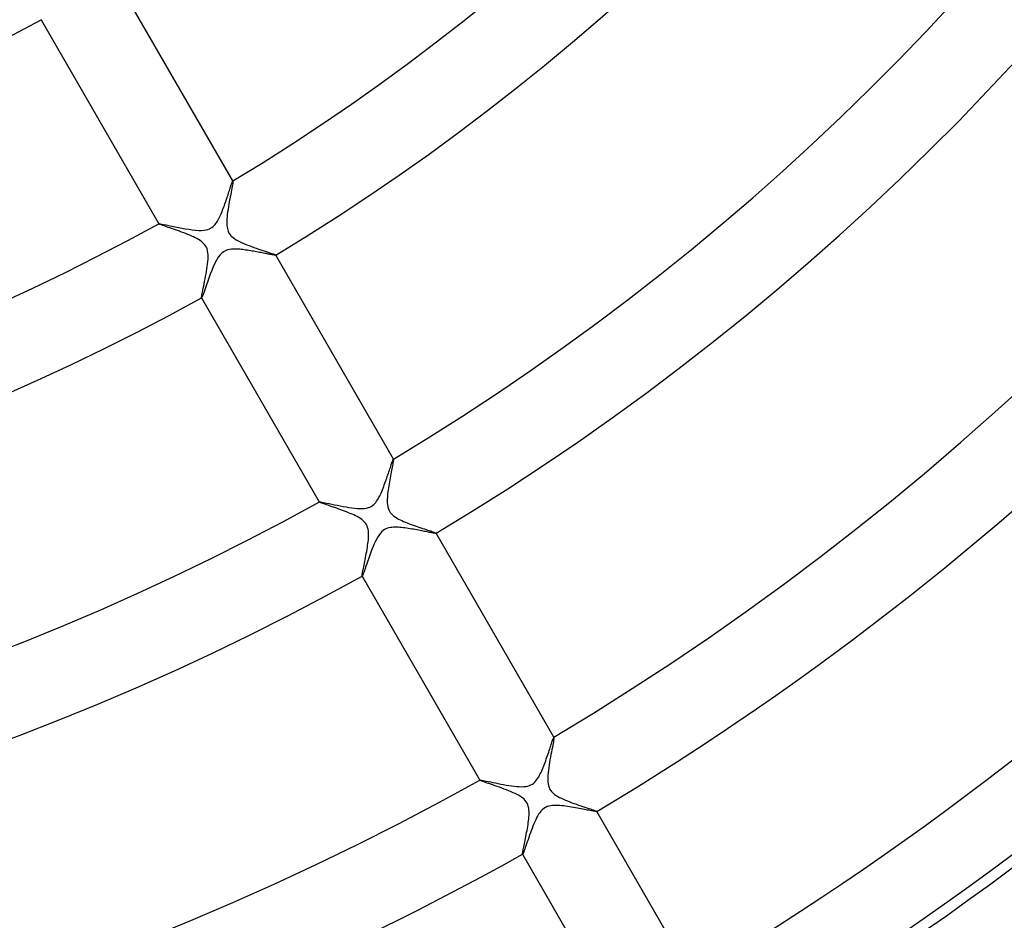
# Model space of a CAD drawing. Header units: millimetres. Extents: x -280 to 280, y -247 to 247.
# Tile 50 of 85: x 43 to 89, y -123 to -81. Entities that reach past the tile are written whole.
import ezdxf

# ---------------------------------------------------------------- set-up
doc = ezdxf.new("R2010")
doc.units = ezdxf.units.MM
doc.layers.add('HIDDEN', color=7, linetype='Continuous')
doc.layers.add('THICK', color=7, linetype='Continuous')

msp = doc.modelspace()

# ---------------------------------------------------------------- linework, layer by layer
at = {"layer": 'HIDDEN'}
for p, q in [((44.256, -80.653), (44.257, -80.656)), ((53.211, -88.315), (53.201, -88.376)), ((53.219, -88.264), (53.211, -88.315)), ((53.224, -88.225), (53.219, -88.264)), ((53.22, -88.185), (53.221, -88.185)), ((53.221, -88.185), (53.222, -88.185)), ((53.224, -88.186), (53.222, -88.184)), ((53.222, -88.185), (53.222, -88.185)), ((53.222, -88.185), (53.223, -88.185)), ((53.223, -88.185), (53.223, -88.185)), ((53.223, -88.185), (53.224, -88.186)), ((53.224, -88.186), (53.225, -88.199)), ((53.225, -88.199), (53.224, -88.225)), ((53.137, -88.714), (53.118, -88.816)), ((53.156, -88.618), (53.137, -88.714)), ((53.173, -88.529), (53.156, -88.618)), ((53.188, -88.448), (53.173, -88.529)), ((53.201, -88.376), (53.188, -88.448)), ((53.054, -89.153), (53.033, -89.273)), ((53.076, -89.036), (53.054, -89.153)), ((53.097, -88.924), (53.076, -89.036)), ((53.118, -88.816), (53.097, -88.924)), ((52.976, -89.631), (52.96, -89.747)), ((52.993, -89.513), (52.976, -89.631)), ((53.012, -89.393), (52.993, -89.513)), ((53.033, -89.273), (53.012, -89.393)), ((49.758, -90.184), (49.759, -90.186)), ((49.759, -90.184), (49.76, -90.183)), ((49.759, -90.185), (49.759, -90.184)), ((49.759, -90.184), (49.759, -90.184)), ((49.759, -90.186), (49.759, -90.185)), ((49.759, -90.185), (49.759, -90.185)), ((49.767, -90.192), (49.759, -90.186)), ((49.76, -90.183), (49.76, -90.183)), ((52.94, -89.97), (52.935, -90.075)), ((52.935, -90.075), (52.935, -90.174)), ((52.935, -90.174), (52.939, -90.265)), ((52.948, -89.861), (52.94, -89.97)), ((52.96, -89.747), (52.948, -89.861)), ((49.784, -90.201), (49.767, -90.192)), ((49.809, -90.213), (49.784, -90.201)), ((49.844, -90.227), (49.809, -90.213)), ((49.886, -90.243), (49.844, -90.227)), ((49.935, -90.261), (49.886, -90.243)), ((49.992, -90.281), (49.935, -90.261)), ((50.055, -90.304), (49.992, -90.281)), ((50.124, -90.328), (50.055, -90.304)), ((50.198, -90.354), (50.124, -90.328)), ((50.277, -90.381), (50.198, -90.354)), ((50.361, -90.41), (50.277, -90.381)), ((50.448, -90.44), (50.361, -90.41)), ((50.538, -90.472), (50.448, -90.44)), ((50.632, -90.505), (50.538, -90.472)), ((50.728, -90.539), (50.632, -90.505)), ((50.825, -90.575), (50.728, -90.539)), ((50.922, -90.611), (50.825, -90.575)), ((51.019, -90.648), (50.922, -90.611)), ((51.113, -90.685), (51.019, -90.648)), ((52.939, -90.265), (52.949, -90.344)), ((52.949, -90.344), (52.962, -90.413)), ((52.962, -90.413), (52.977, -90.473)), ((52.977, -90.473), (52.995, -90.524)), ((52.995, -90.524), (53.015, -90.572)), ((53.015, -90.572), (53.039, -90.618)), ((53.039, -90.618), (53.066, -90.661)), ((51.206, -90.723), (51.113, -90.685)), ((51.295, -90.762), (51.206, -90.723)), ((51.381, -90.801), (51.295, -90.762)), ((51.463, -90.841), (51.381, -90.801)), ((51.542, -90.881), (51.463, -90.841)), ((51.62, -90.926), (51.542, -90.881)), ((51.696, -90.975), (51.62, -90.926)), ((51.77, -91.03), (51.696, -90.975)), ((51.836, -91.089), (51.77, -91.03)), ((51.893, -91.15), (51.836, -91.089)), ((53.066, -90.661), (53.097, -90.702)), ((53.097, -90.702), (53.132, -90.742)), ((53.132, -90.742), (53.174, -90.785)), ((53.174, -90.785), (53.227, -90.831)), ((53.227, -90.831), (53.293, -90.88)), ((53.293, -90.88), (53.373, -90.932)), ((53.373, -90.932), (53.462, -90.982)), ((53.462, -90.982), (53.557, -91.03)), ((53.557, -91.03), (53.657, -91.077)), ((53.657, -91.077), (53.762, -91.122)), ((51.941, -91.215), (51.893, -91.15)), ((51.98, -91.284), (51.941, -91.215)), ((52.011, -91.36), (51.98, -91.284)), ((52.036, -91.444), (52.011, -91.36)), ((52.052, -91.538), (52.036, -91.444)), ((52.061, -91.638), (52.052, -91.538)), ((53.762, -91.122), (53.869, -91.166)), ((53.869, -91.166), (53.979, -91.208)), ((53.979, -91.208), (54.089, -91.249)), ((54.089, -91.249), (54.2, -91.289)), ((54.2, -91.289), (54.311, -91.328)), ((54.311, -91.328), (54.419, -91.365)), ((54.419, -91.365), (54.525, -91.401)), ((54.525, -91.401), (54.628, -91.435)), ((54.628, -91.435), (54.726, -91.467)), ((54.726, -91.467), (54.818, -91.498)), ((54.818, -91.498), (54.903, -91.526)), ((54.903, -91.526), (54.98, -91.552)), ((54.98, -91.552), (55.048, -91.575)), ((52.04, -92.062), (52.052, -91.953)), ((52.052, -91.953), (52.059, -91.846)), ((52.059, -91.846), (52.063, -91.741)), ((52.063, -91.741), (52.061, -91.638)), ((55.048, -91.575), (55.106, -91.596)), ((55.106, -91.596), (55.153, -91.613)), ((55.153, -91.613), (55.188, -91.627)), ((55.188, -91.627), (55.211, -91.639)), ((55.211, -91.639), (55.221, -91.646)), ((55.223, -91.649), (55.221, -91.646)), ((55.221, -91.646), (55.222, -91.647)), ((55.222, -91.649), (55.221, -91.649)), ((55.221, -91.649), (55.221, -91.65)), ((55.222, -91.647), (55.222, -91.648)), ((55.222, -91.648), (55.222, -91.648)), ((55.222, -91.648), (55.222, -91.649)), ((51.969, -92.528), (51.99, -92.409)), ((51.99, -92.409), (52.009, -92.291)), ((52.009, -92.291), (52.026, -92.175)), ((52.026, -92.175), (52.04, -92.062)), ((51.878, -92.992), (51.9, -92.881)), ((51.9, -92.881), (51.924, -92.764)), ((51.924, -92.764), (51.946, -92.646)), ((51.946, -92.646), (51.969, -92.528)), ((51.785, -93.449), (51.799, -93.374)), ((51.799, -93.374), (51.816, -93.29)), ((51.816, -93.29), (51.835, -93.198)), ((51.835, -93.198), (51.856, -93.099)), ((51.856, -93.099), (51.878, -92.992)), ((51.756, -93.633), (51.758, -93.606)), ((51.757, -93.646), (51.756, -93.633)), ((51.758, -93.647), (51.757, -93.646)), ((51.757, -93.646), (51.759, -93.649)), ((51.758, -93.606), (51.764, -93.566)), ((51.759, -93.648), (51.758, -93.647)), ((51.758, -93.647), (51.758, -93.647)), ((51.76, -93.648), (51.759, -93.648)), ((51.759, -93.648), (51.759, -93.648)), ((51.761, -93.647), (51.76, -93.648)), ((51.764, -93.566), (51.773, -93.513)), ((51.773, -93.513), (51.785, -93.449)), ((60.721, -101.178), (60.722, -101.177)), ((60.722, -101.177), (60.723, -101.177)), ((60.723, -101.177), (60.723, -101.177)), ((60.723, -101.177), (60.724, -101.177)), ((60.726, -101.206), (60.723, -101.233)), ((60.725, -101.178), (60.724, -101.176)), ((60.724, -101.177), (60.724, -101.178)), ((60.724, -101.178), (60.725, -101.178)), ((60.725, -101.178), (60.727, -101.188)), ((60.727, -101.188), (60.726, -101.206)), ((60.654, -101.625), (60.639, -101.703)), ((60.668, -101.551), (60.654, -101.625)), ((60.681, -101.482), (60.668, -101.551)), ((60.693, -101.419), (60.681, -101.482)), ((60.703, -101.362), (60.693, -101.419)), ((60.711, -101.312), (60.703, -101.362)), ((60.718, -101.269), (60.711, -101.312)), ((60.723, -101.233), (60.718, -101.269)), ((60.554, -102.147), (60.537, -102.242)), ((60.572, -102.053), (60.554, -102.147)), ((60.589, -101.961), (60.572, -102.053)), ((60.606, -101.872), (60.589, -101.961)), ((60.623, -101.785), (60.606, -101.872)), ((60.639, -101.703), (60.623, -101.785)), ((60.49, -102.524), (60.477, -102.617)), ((60.505, -102.431), (60.49, -102.524)), ((60.521, -102.336), (60.505, -102.431)), ((60.537, -102.242), (60.521, -102.336)), ((60.435, -103.05), (60.434, -103.136)), ((60.44, -102.966), (60.435, -103.05)), ((60.446, -102.883), (60.44, -102.966)), ((60.454, -102.797), (60.446, -102.883)), ((60.465, -102.708), (60.454, -102.797)), ((60.477, -102.617), (60.465, -102.708)), ((57.259, -103.176), (57.261, -103.178)), ((57.26, -103.177), (57.261, -103.176)), ((57.26, -103.178), (57.26, -103.177)), ((57.26, -103.177), (57.26, -103.177)), ((57.261, -103.178), (57.26, -103.178)), ((57.261, -103.176), (57.262, -103.175)), ((57.261, -103.176), (57.261, -103.176)), ((57.268, -103.184), (57.261, -103.178)), ((57.283, -103.193), (57.268, -103.184)), ((57.307, -103.204), (57.283, -103.193)), ((57.338, -103.216), (57.307, -103.204)), ((57.377, -103.231), (57.338, -103.216)), ((57.423, -103.248), (57.377, -103.231)), ((57.476, -103.267), (57.423, -103.248)), ((57.534, -103.288), (57.476, -103.267)), ((57.599, -103.311), (57.534, -103.288)), ((57.668, -103.335), (57.599, -103.311)), ((57.742, -103.36), (57.668, -103.335)), ((57.82, -103.387), (57.742, -103.36)), ((57.902, -103.416), (57.82, -103.387)), ((57.987, -103.445), (57.902, -103.416)), ((58.075, -103.476), (57.987, -103.445)), ((58.166, -103.508), (58.075, -103.476)), ((58.258, -103.541), (58.166, -103.508)), ((60.434, -103.136), (60.437, -103.222)), ((60.437, -103.222), (60.445, -103.307)), ((60.445, -103.307), (60.459, -103.391)), ((60.459, -103.391), (60.479, -103.469)), ((60.479, -103.469), (60.505, -103.54)), ((58.35, -103.575), (58.258, -103.541)), ((58.441, -103.609), (58.35, -103.575)), ((58.531, -103.644), (58.441, -103.609)), ((58.62, -103.679), (58.531, -103.644)), ((58.707, -103.715), (58.62, -103.679)), ((58.791, -103.751), (58.707, -103.715)), ((58.872, -103.787), (58.791, -103.751)), ((58.95, -103.824), (58.872, -103.787)), ((59.026, -103.864), (58.95, -103.824)), ((59.103, -103.907), (59.026, -103.864)), ((59.178, -103.954), (59.103, -103.907)), ((59.25, -104.005), (59.178, -103.954)), ((60.505, -103.54), (60.538, -103.605)), ((60.538, -103.605), (60.576, -103.666)), ((60.576, -103.666), (60.623, -103.724)), ((60.623, -103.724), (60.679, -103.78)), ((60.679, -103.78), (60.745, -103.835)), ((60.745, -103.835), (60.816, -103.886)), ((60.816, -103.886), (60.891, -103.933)), ((60.891, -103.933), (60.967, -103.976)), ((60.967, -103.976), (61.044, -104.015)), ((59.316, -104.06), (59.25, -104.005)), ((59.372, -104.116), (59.316, -104.06)), ((59.419, -104.174), (59.372, -104.116)), ((59.458, -104.234), (59.419, -104.174)), ((59.491, -104.299), (59.458, -104.234)), ((59.518, -104.369), (59.491, -104.299)), ((59.538, -104.446), (59.518, -104.369)), ((59.552, -104.529), (59.538, -104.446)), ((61.044, -104.015), (61.121, -104.051)), ((61.121, -104.051), (61.202, -104.088)), ((61.202, -104.088), (61.286, -104.123)), ((61.286, -104.123), (61.373, -104.158)), ((61.373, -104.158), (61.462, -104.193)), ((61.462, -104.193), (61.553, -104.227)), ((61.553, -104.227), (61.644, -104.26)), ((61.644, -104.26), (61.736, -104.292)), ((61.736, -104.292), (61.827, -104.324)), ((61.827, -104.324), (61.917, -104.355)), ((61.917, -104.355), (62.005, -104.385)), ((62.005, -104.385), (62.089, -104.413)), ((62.089, -104.413), (62.171, -104.44)), ((62.171, -104.44), (62.248, -104.466)), ((59.551, -104.949), (59.558, -104.866)), ((59.56, -104.613), (59.552, -104.529)), ((59.558, -104.866), (59.562, -104.783)), ((59.563, -104.698), (59.56, -104.613)), ((59.562, -104.783), (59.563, -104.698)), ((62.248, -104.466), (62.321, -104.49)), ((62.321, -104.49), (62.389, -104.513)), ((62.389, -104.513), (62.453, -104.534)), ((62.453, -104.534), (62.511, -104.554)), ((62.511, -104.554), (62.563, -104.572)), ((62.563, -104.572), (62.608, -104.588)), ((62.608, -104.588), (62.646, -104.602)), ((62.646, -104.602), (62.677, -104.615)), ((62.677, -104.615), (62.701, -104.625)), ((62.701, -104.625), (62.716, -104.633)), ((62.716, -104.633), (62.723, -104.639)), ((62.723, -104.641), (62.722, -104.642)), ((62.722, -104.642), (62.722, -104.642)), ((62.724, -104.641), (62.723, -104.639)), ((62.723, -104.639), (62.723, -104.639)), ((62.723, -104.639), (62.723, -104.64)), ((62.723, -104.64), (62.723, -104.641)), ((62.723, -104.641), (62.723, -104.641)), ((59.49, -105.4), (59.505, -105.307)), ((59.505, -105.307), (59.519, -105.215)), ((59.519, -105.215), (59.532, -105.124)), ((59.532, -105.124), (59.543, -105.035)), ((59.543, -105.035), (59.551, -104.949)), ((59.402, -105.868), (59.42, -105.776)), ((59.42, -105.776), (59.438, -105.683)), ((59.438, -105.683), (59.456, -105.589)), ((59.456, -105.589), (59.473, -105.495)), ((59.473, -105.495), (59.49, -105.4)), ((59.305, -106.341), (59.319, -106.273)), ((59.319, -106.273), (59.334, -106.201)), ((59.334, -106.201), (59.35, -106.123)), ((59.35, -106.123), (59.367, -106.042)), ((59.367, -106.042), (59.384, -105.956)), ((59.384, -105.956), (59.402, -105.868)), ((59.257, -106.629), (59.258, -106.611)), ((59.258, -106.639), (59.257, -106.629)), ((59.258, -106.611), (59.261, -106.585)), ((59.259, -106.639), (59.258, -106.639)), ((59.258, -106.639), (59.26, -106.641)), ((59.259, -106.64), (59.259, -106.639)), ((59.26, -106.64), (59.259, -106.64)), ((59.261, -106.64), (59.26, -106.64)), ((59.261, -106.585), (59.266, -106.55)), ((59.262, -106.64), (59.261, -106.64)), ((59.261, -106.64), (59.261, -106.64)), ((59.266, -106.55), (59.273, -106.508)), ((59.273, -106.508), (59.282, -106.459)), ((59.282, -106.459), (59.293, -106.403)), ((59.293, -106.403), (59.305, -106.341)), ((68.168, -114.544), (68.15, -114.641)), ((68.185, -114.455), (68.168, -114.544)), ((68.2, -114.377), (68.185, -114.455)), ((68.211, -114.31), (68.2, -114.377)), ((68.22, -114.254), (68.211, -114.31)), ((68.226, -114.212), (68.22, -114.254)), ((68.222, -114.17), (68.223, -114.169)), ((68.223, -114.169), (68.224, -114.169)), ((68.224, -114.169), (68.224, -114.169)), ((68.224, -114.169), (68.225, -114.169)), ((68.226, -114.171), (68.225, -114.168)), ((68.225, -114.169), (68.225, -114.17)), ((68.225, -114.17), (68.226, -114.171)), ((68.226, -114.171), (68.228, -114.184)), ((68.228, -114.184), (68.226, -114.212)), ((68.085, -114.974), (68.063, -115.094)), ((68.108, -114.857), (68.085, -114.974)), ((68.129, -114.746), (68.108, -114.857)), ((68.15, -114.641), (68.129, -114.746)), ((67.998, -115.466), (67.98, -115.591)), ((68.019, -115.341), (67.998, -115.466)), ((68.04, -115.217), (68.019, -115.341)), ((68.063, -115.094), (68.04, -115.217)), ((67.94, -115.952), (67.935, -116.065)), ((67.95, -115.835), (67.94, -115.952)), ((67.963, -115.714), (67.95, -115.835)), ((67.98, -115.591), (67.963, -115.714)), ((64.76, -116.168), (64.762, -116.171)), ((64.761, -116.169), (64.762, -116.168)), ((64.761, -116.17), (64.761, -116.169)), ((64.761, -116.169), (64.761, -116.169)), ((64.762, -116.171), (64.761, -116.17)), ((64.762, -116.168), (64.763, -116.167)), ((64.762, -116.168), (64.762, -116.168)), ((64.77, -116.178), (64.762, -116.171)), ((64.79, -116.188), (64.77, -116.178)), ((64.821, -116.201), (64.79, -116.188)), ((64.861, -116.217), (64.821, -116.201)), ((64.91, -116.235), (64.861, -116.217)), ((64.968, -116.256), (64.91, -116.235)), ((65.033, -116.279), (64.968, -116.256)), ((65.106, -116.305), (65.033, -116.279)), ((65.187, -116.333), (65.106, -116.305)), ((65.274, -116.363), (65.187, -116.333)), ((65.367, -116.395), (65.274, -116.363)), ((65.467, -116.43), (65.367, -116.395)), ((67.935, -116.065), (67.936, -116.173)), ((67.936, -116.173), (67.942, -116.267)), ((67.942, -116.267), (67.953, -116.348)), ((67.953, -116.348), (67.967, -116.416)), ((67.967, -116.416), (67.983, -116.472)), ((65.573, -116.466), (65.467, -116.43)), ((65.683, -116.505), (65.573, -116.466)), ((65.793, -116.545), (65.683, -116.505)), ((65.904, -116.586), (65.793, -116.545)), ((66.013, -116.628), (65.904, -116.586)), ((66.12, -116.67), (66.013, -116.628)), ((66.224, -116.713), (66.12, -116.67)), ((66.324, -116.756), (66.224, -116.713)), ((66.419, -116.8), (66.324, -116.756)), ((66.51, -116.846), (66.419, -116.8)), ((66.598, -116.894), (66.51, -116.846)), ((67.983, -116.472), (68.002, -116.522)), ((68.002, -116.522), (68.024, -116.57)), ((68.024, -116.57), (68.05, -116.616)), ((68.05, -116.616), (68.079, -116.66)), ((68.079, -116.66), (68.112, -116.702)), ((68.112, -116.702), (68.151, -116.744)), ((68.151, -116.744), (68.199, -116.788)), ((68.199, -116.788), (68.256, -116.834)), ((68.256, -116.834), (68.325, -116.882)), ((66.681, -116.946), (66.598, -116.894)), ((66.759, -117.002), (66.681, -116.946)), ((66.828, -117.062), (66.759, -117.002)), ((66.885, -117.122), (66.828, -117.062)), ((66.933, -117.183), (66.885, -117.122)), ((66.971, -117.248), (66.933, -117.183)), ((67.003, -117.317), (66.971, -117.248)), ((67.027, -117.392), (67.003, -117.317)), ((68.325, -116.882), (68.402, -116.93)), ((68.402, -116.93), (68.486, -116.976)), ((68.486, -116.976), (68.575, -117.02)), ((68.575, -117.02), (68.668, -117.063)), ((68.668, -117.063), (68.764, -117.104)), ((68.764, -117.104), (68.863, -117.145)), ((68.863, -117.145), (68.964, -117.184)), ((68.964, -117.184), (69.067, -117.223)), ((69.067, -117.223), (69.171, -117.261)), ((69.171, -117.261), (69.275, -117.297)), ((69.275, -117.297), (69.377, -117.333)), ((69.377, -117.333), (69.479, -117.367)), ((67.045, -117.474), (67.027, -117.392)), ((67.057, -117.558), (67.045, -117.474)), ((67.062, -117.643), (67.057, -117.558)), ((67.061, -117.811), (67.063, -117.728)), ((67.063, -117.728), (67.062, -117.643)), ((69.479, -117.367), (69.577, -117.4)), ((69.577, -117.4), (69.673, -117.432)), ((69.673, -117.432), (69.764, -117.462)), ((69.764, -117.462), (69.849, -117.491)), ((69.849, -117.491), (69.927, -117.517)), ((69.927, -117.517), (69.998, -117.541)), ((69.998, -117.541), (70.061, -117.563)), ((70.061, -117.563), (70.115, -117.582)), ((70.115, -117.582), (70.159, -117.599)), ((70.159, -117.599), (70.192, -117.613)), ((70.192, -117.613), (70.214, -117.623)), ((70.214, -117.623), (70.224, -117.631)), ((70.224, -117.633), (70.223, -117.634)), ((70.223, -117.634), (70.223, -117.634)), ((70.225, -117.633), (70.224, -117.631)), ((70.224, -117.631), (70.224, -117.631)), ((70.224, -117.631), (70.224, -117.632)), ((70.224, -117.632), (70.224, -117.633)), ((70.224, -117.633), (70.224, -117.633)), ((66.999, -118.341), (67.013, -118.248)), ((67.013, -118.248), (67.027, -118.156)), ((67.027, -118.156), (67.038, -118.067)), ((67.038, -118.067), (67.048, -117.979)), ((67.048, -117.979), (67.055, -117.894)), ((67.055, -117.894), (67.061, -117.811)), ((66.913, -118.807), (66.931, -118.715)), ((66.931, -118.715), (66.949, -118.622)), ((66.949, -118.622), (66.966, -118.528)), ((66.966, -118.528), (66.983, -118.434)), ((66.983, -118.434), (66.999, -118.341)), ((66.829, -119.218), (66.845, -119.143)), ((66.845, -119.143), (66.861, -119.065)), ((66.861, -119.065), (66.878, -118.982)), ((66.878, -118.982), (66.895, -118.896)), ((66.895, -118.896), (66.913, -118.807)), ((66.758, -119.605), (66.761, -119.581)), ((66.758, -119.622), (66.758, -119.605)), ((66.759, -119.631), (66.758, -119.622)), ((66.759, -119.631), (66.761, -119.633)), ((66.76, -119.631), (66.759, -119.631)), ((66.76, -119.632), (66.76, -119.631)), ((66.761, -119.632), (66.76, -119.632)), ((66.761, -119.581), (66.766, -119.548)), ((66.762, -119.632), (66.761, -119.632)), ((66.761, -119.632), (66.761, -119.632)), ((66.763, -119.632), (66.762, -119.632)), ((66.766, -119.548), (66.772, -119.509)), ((66.772, -119.509), (66.781, -119.463)), ((66.781, -119.463), (66.791, -119.41)), ((66.791, -119.41), (66.802, -119.351)), ((66.802, -119.351), (66.815, -119.287)), ((66.815, -119.287), (66.829, -119.218))]:
    msp.add_line(p, q, dxfattribs=at)
msp.add_arc((0, 0), 149.5, 300.76636, 359.23367, dxfattribs=at)
at = {"layer": 'THICK'}
for p, q in [((53.222, -88.184), (47.721, -78.656)), ((44.257, -80.656), (49.758, -90.184)), ((53.144, -88.374), (53.158, -88.334)), ((53.158, -88.334), (53.171, -88.297)), ((53.171, -88.297), (53.183, -88.265)), ((53.183, -88.265), (53.193, -88.239)), ((53.193, -88.239), (53.202, -88.217)), ((53.202, -88.217), (53.209, -88.201)), ((53.209, -88.201), (53.216, -88.19)), ((53.216, -88.19), (53.22, -88.185)), ((52.994, -88.827), (53.016, -88.761)), ((53.016, -88.761), (53.037, -88.697)), ((53.037, -88.697), (53.058, -88.635)), ((53.058, -88.635), (53.077, -88.576)), ((53.077, -88.576), (53.095, -88.521)), ((53.095, -88.521), (53.113, -88.468)), ((53.113, -88.468), (53.129, -88.419)), ((53.129, -88.419), (53.144, -88.374)), ((52.824, -89.325), (52.85, -89.252)), ((52.85, -89.252), (52.875, -89.179)), ((52.875, -89.179), (52.9, -89.107)), ((52.9, -89.107), (52.925, -89.035)), ((52.925, -89.035), (52.949, -88.965)), ((52.949, -88.965), (52.972, -88.895)), ((52.972, -88.895), (52.994, -88.827)), ((52.656, -89.751), (52.685, -89.683)), ((52.685, -89.683), (52.714, -89.613)), ((52.714, -89.613), (52.742, -89.542)), ((52.742, -89.542), (52.77, -89.47)), ((52.77, -89.47), (52.797, -89.398)), ((52.797, -89.398), (52.824, -89.325)), ((49.76, -90.183), (49.782, -90.181)), ((49.782, -90.181), (49.83, -90.187)), ((49.83, -90.187), (49.901, -90.2)), ((52.385, -90.223), (52.426, -90.171)), ((52.426, -90.171), (52.464, -90.116)), ((52.464, -90.116), (52.499, -90.06)), ((52.499, -90.06), (52.532, -90.004)), ((52.532, -90.004), (52.564, -89.944)), ((52.564, -89.944), (52.595, -89.882)), ((52.595, -89.882), (52.626, -89.818)), ((52.626, -89.818), (52.656, -89.751)), ((49.901, -90.2), (49.993, -90.218)), ((49.993, -90.218), (50.104, -90.24)), ((50.104, -90.24), (50.23, -90.266)), ((50.23, -90.266), (50.369, -90.295)), ((50.369, -90.295), (50.518, -90.326)), ((50.518, -90.326), (50.674, -90.358)), ((50.674, -90.358), (50.835, -90.389)), ((50.835, -90.389), (50.997, -90.418)), ((50.997, -90.418), (51.16, -90.444)), ((51.16, -90.444), (51.32, -90.467)), ((51.32, -90.467), (51.475, -90.484)), ((51.475, -90.484), (51.623, -90.494)), ((51.623, -90.494), (51.761, -90.495)), ((51.761, -90.495), (51.879, -90.487)), ((51.879, -90.487), (51.976, -90.471)), ((51.976, -90.471), (52.056, -90.45)), ((52.056, -90.45), (52.121, -90.425)), ((52.121, -90.425), (52.182, -90.395)), ((52.182, -90.395), (52.239, -90.359)), ((52.239, -90.359), (52.292, -90.318)), ((52.292, -90.318), (52.34, -90.272)), ((52.34, -90.272), (52.385, -90.223)), ((52.703, -91.552), (52.624, -91.632)), ((52.782, -91.492), (52.703, -91.552)), ((52.87, -91.444), (52.782, -91.492)), ((52.965, -91.409), (52.87, -91.444)), ((53.063, -91.386), (52.965, -91.409)), ((53.16, -91.373), (53.063, -91.386)), ((53.254, -91.368), (53.16, -91.373)), ((53.339, -91.368), (53.254, -91.368)), ((53.413, -91.37), (53.339, -91.368)), ((53.478, -91.374), (53.413, -91.37)), ((53.545, -91.379), (53.478, -91.374)), ((53.613, -91.386), (53.545, -91.379)), ((53.683, -91.394), (53.613, -91.386)), ((53.754, -91.403), (53.683, -91.394)), ((53.826, -91.412), (53.754, -91.403)), ((53.899, -91.423), (53.826, -91.412)), ((53.972, -91.435), (53.899, -91.423)), ((54.046, -91.447), (53.972, -91.435)), ((54.119, -91.459), (54.046, -91.447)), ((54.191, -91.471), (54.119, -91.459)), ((54.262, -91.484), (54.191, -91.471)), ((54.331, -91.496), (54.262, -91.484)), ((54.399, -91.509), (54.331, -91.496)), ((54.465, -91.521), (54.399, -91.509)), ((54.53, -91.534), (54.465, -91.521)), ((54.593, -91.546), (54.53, -91.534)), ((54.654, -91.557), (54.593, -91.546)), ((54.713, -91.568), (54.654, -91.557)), ((54.769, -91.579), (54.713, -91.568)), ((52.379, -92.03), (52.306, -92.192)), ((52.456, -91.878), (52.379, -92.03)), ((52.54, -91.742), (52.456, -91.878)), ((52.624, -91.632), (52.54, -91.742)), ((54.823, -91.589), (54.769, -91.579)), ((54.875, -91.599), (54.823, -91.589)), ((54.923, -91.608), (54.875, -91.599)), ((54.969, -91.617), (54.923, -91.608)), ((55.011, -91.624), (54.969, -91.617)), ((55.051, -91.631), (55.011, -91.624)), ((55.086, -91.637), (55.051, -91.631)), ((55.118, -91.642), (55.086, -91.637)), ((55.146, -91.646), (55.118, -91.642)), ((55.17, -91.649), (55.146, -91.646)), ((55.189, -91.651), (55.17, -91.649)), ((55.204, -91.652), (55.189, -91.651)), ((55.215, -91.651), (55.204, -91.652)), ((55.221, -91.65), (55.215, -91.651)), ((60.724, -101.176), (55.223, -91.649)), ((52.235, -92.365), (52.166, -92.545)), ((52.306, -92.192), (52.235, -92.365)), ((52.035, -92.906), (51.976, -93.077)), ((52.099, -92.727), (52.035, -92.906)), ((52.166, -92.545), (52.099, -92.727)), ((51.874, -93.368), (51.833, -93.482)), ((51.922, -93.232), (51.874, -93.368)), ((51.976, -93.077), (51.922, -93.232)), ((51.759, -93.649), (57.259, -103.176)), ((51.776, -93.624), (51.761, -93.647)), ((51.8, -93.568), (51.776, -93.624)), ((51.833, -93.482), (51.8, -93.568)), ((60.691, -101.24), (60.701, -101.215)), ((60.701, -101.215), (60.71, -101.196)), ((60.71, -101.196), (60.716, -101.183)), ((60.716, -101.183), (60.721, -101.178)), ((60.535, -101.696), (60.558, -101.629)), ((60.558, -101.629), (60.579, -101.565)), ((60.579, -101.565), (60.599, -101.505)), ((60.599, -101.505), (60.618, -101.449)), ((60.618, -101.449), (60.635, -101.397)), ((60.635, -101.397), (60.651, -101.349)), ((60.651, -101.349), (60.666, -101.307)), ((60.666, -101.307), (60.679, -101.271)), ((60.679, -101.271), (60.691, -101.24)), ((60.355, -102.228), (60.383, -102.149)), ((60.383, -102.149), (60.41, -102.07)), ((60.41, -102.07), (60.437, -101.992)), ((60.437, -101.992), (60.463, -101.915)), ((60.463, -101.915), (60.488, -101.84)), ((60.488, -101.84), (60.512, -101.767)), ((60.512, -101.767), (60.535, -101.696)), ((60.209, -102.617), (60.239, -102.541)), ((60.239, -102.541), (60.269, -102.464)), ((60.269, -102.464), (60.298, -102.386)), ((60.298, -102.386), (60.327, -102.307)), ((60.327, -102.307), (60.355, -102.228)), ((59.977, -103.087), (60.013, -103.027)), ((60.013, -103.027), (60.048, -102.965)), ((60.048, -102.965), (60.082, -102.9)), ((60.082, -102.9), (60.115, -102.832)), ((60.115, -102.832), (60.147, -102.762)), ((60.147, -102.762), (60.178, -102.69)), ((60.178, -102.69), (60.209, -102.617)), ((57.262, -103.175), (57.279, -103.174)), ((57.279, -103.174), (57.315, -103.177)), ((57.315, -103.177), (57.368, -103.186)), ((57.368, -103.186), (57.438, -103.199)), ((57.438, -103.199), (57.522, -103.215)), ((57.522, -103.215), (57.619, -103.235)), ((57.619, -103.235), (57.727, -103.257)), ((57.727, -103.257), (57.844, -103.282)), ((57.844, -103.282), (57.97, -103.308)), ((57.97, -103.308), (58.101, -103.334)), ((58.101, -103.334), (58.236, -103.361)), ((58.236, -103.361), (58.372, -103.387)), ((58.372, -103.387), (58.509, -103.411)), ((58.509, -103.411), (58.644, -103.433)), ((58.644, -103.433), (58.777, -103.452)), ((58.777, -103.452), (58.905, -103.468)), ((58.905, -103.468), (59.031, -103.48)), ((59.031, -103.48), (59.152, -103.486)), ((59.152, -103.486), (59.267, -103.486)), ((59.267, -103.486), (59.376, -103.478)), ((59.376, -103.478), (59.47, -103.463)), ((59.47, -103.463), (59.551, -103.442)), ((59.551, -103.442), (59.622, -103.415)), ((59.622, -103.415), (59.686, -103.383)), ((59.686, -103.383), (59.746, -103.344)), ((59.746, -103.344), (59.8, -103.3)), ((59.8, -103.3), (59.85, -103.252)), ((59.85, -103.252), (59.896, -103.199)), ((59.896, -103.199), (59.938, -103.144)), ((59.938, -103.144), (59.977, -103.087)), ((60.371, -104.434), (60.307, -104.467)), ((60.439, -104.407), (60.371, -104.434)), ((60.51, -104.387), (60.439, -104.407)), ((60.582, -104.373), (60.51, -104.387)), ((60.655, -104.364), (60.582, -104.373)), ((60.73, -104.359), (60.655, -104.364)), ((60.805, -104.358), (60.73, -104.359)), ((60.879, -104.359), (60.805, -104.358)), ((60.951, -104.363), (60.879, -104.359)), ((61.025, -104.368), (60.951, -104.363)), ((61.1, -104.375), (61.025, -104.368)), ((61.177, -104.384), (61.1, -104.375)), ((61.256, -104.394), (61.177, -104.384)), ((61.336, -104.405), (61.256, -104.394)), ((61.417, -104.417), (61.336, -104.405)), ((61.499, -104.43), (61.417, -104.417)), ((61.58, -104.443), (61.499, -104.43)), ((61.661, -104.457), (61.58, -104.443)), ((59.942, -104.896), (59.883, -105.011)), ((60.004, -104.788), (59.942, -104.896)), ((60.067, -104.693), (60.004, -104.788)), ((60.13, -104.616), (60.067, -104.693)), ((60.189, -104.555), (60.13, -104.616)), ((60.247, -104.507), (60.189, -104.555)), ((60.307, -104.467), (60.247, -104.507)), ((61.74, -104.471), (61.661, -104.457)), ((61.818, -104.485), (61.74, -104.471)), ((61.893, -104.499), (61.818, -104.485)), ((61.967, -104.513), (61.893, -104.499)), ((62.039, -104.527), (61.967, -104.513)), ((62.109, -104.54), (62.039, -104.527)), ((62.176, -104.553), (62.109, -104.54)), ((62.241, -104.565), (62.176, -104.553)), ((62.302, -104.577), (62.241, -104.565)), ((62.361, -104.588), (62.302, -104.577)), ((62.416, -104.599), (62.361, -104.588)), ((62.467, -104.608), (62.416, -104.599)), ((62.515, -104.617), (62.467, -104.608)), ((62.558, -104.624), (62.515, -104.617)), ((62.597, -104.631), (62.558, -104.624)), ((62.631, -104.636), (62.597, -104.631)), ((62.66, -104.64), (62.631, -104.636)), ((62.684, -104.643), (62.66, -104.64)), ((62.702, -104.644), (62.684, -104.643)), ((62.715, -104.644), (62.702, -104.644)), ((62.722, -104.642), (62.715, -104.644)), ((68.225, -114.168), (62.724, -104.641)), ((59.773, -105.261), (59.72, -105.394)), ((59.827, -105.133), (59.773, -105.261)), ((59.883, -105.011), (59.827, -105.133)), ((59.569, -105.802), (59.522, -105.936)), ((59.618, -105.666), (59.569, -105.802)), ((59.668, -105.529), (59.618, -105.666)), ((59.72, -105.394), (59.668, -105.529)), ((59.399, -106.292), (59.364, -106.389)), ((59.436, -106.183), (59.399, -106.292)), ((59.478, -106.064), (59.436, -106.183)), ((59.522, -105.936), (59.478, -106.064)), ((59.26, -106.641), (64.76, -116.168)), ((59.272, -106.626), (59.262, -106.64)), ((59.288, -106.592), (59.272, -106.626)), ((59.309, -106.541), (59.288, -106.592)), ((59.334, -106.473), (59.309, -106.541)), ((59.364, -106.389), (59.334, -106.473)), ((68.051, -114.642), (68.073, -114.576)), ((68.073, -114.576), (68.094, -114.514)), ((68.094, -114.514), (68.113, -114.455)), ((68.113, -114.455), (68.132, -114.401)), ((68.132, -114.401), (68.148, -114.352)), ((68.148, -114.352), (68.164, -114.307)), ((68.164, -114.307), (68.178, -114.269)), ((68.178, -114.269), (68.19, -114.236)), ((68.19, -114.236), (68.201, -114.209)), ((68.201, -114.209), (68.21, -114.189)), ((68.21, -114.189), (68.217, -114.176)), ((68.217, -114.176), (68.222, -114.17)), ((67.898, -115.097), (67.926, -115.016)), ((67.926, -115.016), (67.953, -114.936)), ((67.953, -114.936), (67.979, -114.859)), ((67.979, -114.859), (68.004, -114.784)), ((68.004, -114.784), (68.028, -114.712)), ((68.028, -114.712), (68.051, -114.642)), ((67.749, -115.506), (67.78, -115.426)), ((67.78, -115.426), (67.81, -115.345)), ((67.81, -115.345), (67.84, -115.263)), ((67.84, -115.263), (67.869, -115.18)), ((67.869, -115.18), (67.898, -115.097)), ((67.517, -116.012), (67.554, -115.944)), ((67.554, -115.944), (67.589, -115.875)), ((67.589, -115.875), (67.622, -115.807)), ((67.622, -115.807), (67.655, -115.735)), ((67.655, -115.735), (67.686, -115.661)), ((67.686, -115.661), (67.718, -115.585)), ((67.718, -115.585), (67.749, -115.506)), ((64.763, -116.167), (64.777, -116.166)), ((64.777, -116.166), (64.807, -116.168)), ((64.807, -116.168), (64.852, -116.175)), ((64.852, -116.175), (64.91, -116.185)), ((64.91, -116.185), (64.982, -116.199)), ((64.982, -116.199), (65.065, -116.216)), ((65.065, -116.216), (65.158, -116.235)), ((65.158, -116.235), (65.261, -116.256)), ((65.261, -116.256), (65.372, -116.279)), ((65.372, -116.279), (65.49, -116.303)), ((65.49, -116.303), (65.612, -116.327)), ((65.612, -116.327), (65.738, -116.352)), ((65.738, -116.352), (65.865, -116.376)), ((65.865, -116.376), (65.993, -116.399)), ((65.993, -116.399), (66.12, -116.42)), ((67.084, -116.421), (67.152, -116.392)), ((67.152, -116.392), (67.217, -116.355)), ((67.217, -116.355), (67.278, -116.31)), ((67.278, -116.31), (67.335, -116.259)), ((67.335, -116.259), (67.386, -116.202)), ((67.386, -116.202), (67.433, -116.142)), ((67.433, -116.142), (67.476, -116.078)), ((67.476, -116.078), (67.517, -116.012)), ((66.12, -116.42), (66.245, -116.439)), ((66.245, -116.439), (66.367, -116.454)), ((66.367, -116.454), (66.486, -116.466)), ((66.486, -116.466), (66.601, -116.474)), ((66.601, -116.474), (66.713, -116.477)), ((66.713, -116.477), (66.821, -116.473)), ((66.821, -116.473), (66.92, -116.462)), ((66.92, -116.462), (67.008, -116.445)), ((67.008, -116.445), (67.084, -116.421)), ((67.511, -117.766), (67.463, -117.847)), ((67.562, -117.691), (67.511, -117.766)), ((67.619, -117.618), (67.562, -117.691)), ((67.682, -117.552), (67.619, -117.618)), ((67.752, -117.493), (67.682, -117.552)), ((67.829, -117.445), (67.752, -117.493)), ((67.909, -117.408), (67.829, -117.445)), ((67.991, -117.382), (67.909, -117.408)), ((68.076, -117.365), (67.991, -117.382)), ((68.162, -117.354), (68.076, -117.365)), ((68.249, -117.349), (68.162, -117.354)), ((68.336, -117.349), (68.249, -117.349)), ((68.422, -117.352), (68.336, -117.349)), ((68.506, -117.357), (68.422, -117.352)), ((68.593, -117.365), (68.506, -117.357)), ((68.681, -117.375), (68.593, -117.365)), ((68.772, -117.386), (68.681, -117.375)), ((68.864, -117.399), (68.772, -117.386)), ((68.957, -117.414), (68.864, -117.399)), ((69.05, -117.429), (68.957, -117.414)), ((69.142, -117.445), (69.05, -117.429)), ((69.233, -117.461), (69.142, -117.445)), ((69.321, -117.477), (69.233, -117.461)), ((69.407, -117.493), (69.321, -117.477)), ((69.49, -117.508), (69.407, -117.493)), ((69.57, -117.524), (69.49, -117.508)), ((69.648, -117.539), (69.57, -117.524)), ((69.721, -117.553), (69.648, -117.539)), ((69.791, -117.566), (69.721, -117.553)), ((69.857, -117.579), (69.791, -117.566)), ((69.919, -117.591), (69.857, -117.579)), ((69.976, -117.601), (69.919, -117.591)), ((70.028, -117.611), (69.976, -117.601)), ((70.074, -117.619), (70.028, -117.611)), ((70.115, -117.625), (70.074, -117.619)), ((70.15, -117.63), (70.115, -117.625)), ((70.178, -117.634), (70.15, -117.63)), ((70.2, -117.636), (70.178, -117.634)), ((70.215, -117.636), (70.2, -117.636)), ((70.223, -117.634), (70.215, -117.636)), ((74.725, -125.428), (70.225, -117.633)), ((67.287, -118.218), (67.246, -118.32)), ((67.329, -118.12), (67.287, -118.218)), ((67.373, -118.025), (67.329, -118.12)), ((67.417, -117.934), (67.373, -118.025)), ((67.463, -117.847), (67.417, -117.934)), ((67.125, -118.638), (67.087, -118.745)), ((67.165, -118.531), (67.125, -118.638)), ((67.205, -118.425), (67.165, -118.531)), ((67.246, -118.32), (67.205, -118.425)), ((66.945, -119.15), (66.915, -119.239)), ((66.978, -119.055), (66.945, -119.15)), ((67.013, -118.955), (66.978, -119.055)), ((67.049, -118.851), (67.013, -118.955)), ((67.087, -118.745), (67.049, -118.851)), ((66.761, -119.633), (71.261, -127.428)), ((66.771, -119.622), (66.763, -119.632)), ((66.782, -119.599), (66.771, -119.622)), ((66.797, -119.565), (66.782, -119.599)), ((66.815, -119.519), (66.797, -119.565)), ((66.836, -119.462), (66.815, -119.519)), ((66.86, -119.396), (66.836, -119.462)), ((66.886, -119.321), (66.86, -119.396)), ((66.915, -119.239), (66.886, -119.321))]:
    msp.add_line(p, q, dxfattribs=at)
for radius, start, end in [(225.5, 179.99998, 0), (221, 179.99998, 0), (216.5, 179.99998, 0), (212, 179.99998, 0), (207.5, 179.99998, 0), (203, 179.99998, 0), (198.5, 179.99998, 0), (194, 179.99998, 0), (189.5, 179.99998, 0), (185, 179.99998, 0), (180.5, 179.99998, 0), (176, 179.99998, 0), (171.5, 179.99998, 0), (167, 179.99998, 0), (162.5, 179.99998, 0), (158, 179.99998, 0), (153.5, 179.99998, 0), (150, 179.99998, 0), (103, 301.11123, 358.88881), (107, 301.06969, 358.93035), (118, 300.96993, 359.03004), (122, 300.93814, 359.06184), (133, 300.86056, 359.13947), (137, 300.8354, 359.16457), (146, 300.7839, 359.21608), (154, 300.74413, 359.2559), (158.5, 300.72299, 359.27698), (163, 300.70305, 359.29698), (167.5, 300.68414, 359.31583), (172, 300.66627, 359.33376), (92, 241.24413, 298.75591), (103, 241.1112, 298.88878), (107, 241.06966, 298.93032), (118, 240.96997, 299.03007), (122, 240.93817, 299.06187), (133, 240.86053, 299.13945), (137, 240.83544, 299.1646)]:
    msp.add_arc((0, 0), radius, start, end, dxfattribs=at)

doc.saveas('drawing.dxf')
